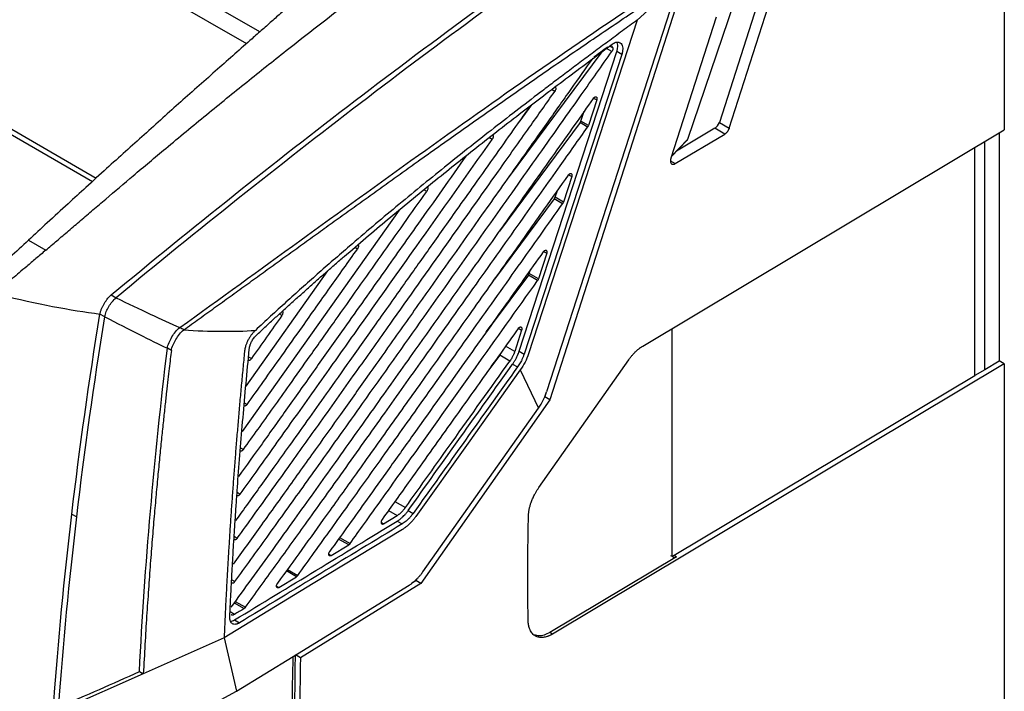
# Model space of a CAD drawing. Header units: millimetres. Extents: x -0.39 to 0.76, y -0.29 to 0.59.
# Tile 128 of 137: x 0.61 to 0.76, y 0.39 to 0.49. Entities that reach past the tile are written whole.
import ezdxf

# ---------------------------------------------------------------- set-up
doc = ezdxf.new("R2010")
doc.units = ezdxf.units.MM

msp = doc.modelspace()

# ---------------------------------------------------------------- linework, layer by layer
at = {"color": 7, "linetype": 'Continuous', "lineweight": 25}
for p, q in [((0.75577, 0.51681), (0.75577, 0.46945)), ((0.64915, 0.48347), (0.62603, 0.49684)), ((0.62708, 0.49345), (0.64726, 0.4818)), ((0.70841, 0.48993), (0.7032, 0.48517)), ((0.72125, 0.49011), (0.71497, 0.47053)), ((0.71639, 0.46971), (0.72286, 0.48991)), ((0.70909, 0.4881), (0.6907, 0.43082)), ((0.70792, 0.48664), (0.69024, 0.43195)), ((0.71705, 0.4876), (0.71042, 0.46808)), ((0.7032, 0.48517), (0.68764, 0.4374)), ((0.71451, 0.48561), (0.70803, 0.46541)), ((0.5897, 0.48337), (0.62575, 0.46256)), ((0.5897, 0.48255), (0.6252, 0.46206)), ((0.69813, 0.48061), (0.68471, 0.46258)), ((0.6863, 0.43778), (0.70028, 0.48066)), ((0.70099, 0.48025), (0.68701, 0.43737)), ((0.70099, 0.48025), (0.70029, 0.48066)), ((0.69742, 0.47375), (0.69622, 0.47009)), ((0.68806, 0.47302), (0.68639, 0.47077)), ((0.69514, 0.47071), (0.69562, 0.47213)), ((0.69502, 0.47049), (0.68348, 0.45498)), ((0.69611, 0.46986), (0.69502, 0.47049)), ((0.69622, 0.47009), (0.69514, 0.47071)), ((0.71434, 0.46968), (0.70884, 0.46639)), ((0.71576, 0.46886), (0.71434, 0.46968)), ((0.71497, 0.47053), (0.71639, 0.46971)), ((0.70399, 0.43849), (0.75577, 0.46945)), ((0.70812, 0.46567), (0.71042, 0.46808)), ((0.70866, 0.46462), (0.71576, 0.46886)), ((0.75504, 0.46901), (0.75504, 0.43639)), ((0.70809, 0.4656), (0.71033, 0.46795)), ((0.75298, 0.43513), (0.75298, 0.46778)), ((0.69383, 0.46277), (0.69264, 0.45911)), ((0.69144, 0.4598), (0.69178, 0.46079)), ((0.69264, 0.45911), (0.69144, 0.4598)), ((0.69132, 0.45957), (0.68279, 0.44811)), ((0.69252, 0.45888), (0.69132, 0.45957)), ((0.66914, 0.45798), (0.64663, 0.42627)), ((0.61604, 0.45365), (0.61851, 0.45223)), ((0.69025, 0.45179), (0.68905, 0.44812)), ((0.65888, 0.44926), (0.64718, 0.43276)), ((0.68762, 0.44866), (0.6823, 0.44152)), ((0.68894, 0.44789), (0.68762, 0.44866)), ((0.68774, 0.44888), (0.68793, 0.44946)), ((0.68905, 0.44812), (0.68774, 0.44888)), ((0.68261, 0.44787), (0.68279, 0.44811)), ((0.62787, 0.44583), (0.62858, 0.44542)), ((0.62699, 0.44268), (0.62628, 0.44309)), ((0.68157, 0.44053), (0.6823, 0.44152)), ((0.68666, 0.4408), (0.68567, 0.43775)), ((0.70815, 0.44061), (0.70815, 0.40876)), ((0.6365, 0.43788), (0.63593, 0.4382)), ((0.68352, 0.43721), (0.68181, 0.43492)), ((0.68497, 0.43637), (0.68352, 0.43721)), ((0.6863, 0.43778), (0.68701, 0.43737)), ((0.68537, 0.43594), (0.68607, 0.43553)), ((0.68912, 0.41826), (0.702, 0.43656)), ((0.75577, 0.43597), (0.69107, 0.39729)), ((0.75298, 0.43516), (0.75504, 0.43639)), ((0.75577, 0.43597), (0.75504, 0.43639)), ((0.75577, 0.43597), (0.75577, 0.37606)), ((0.68647, 0.4351), (0.68908, 0.42964)), ((0.7085, 0.40857), (0.75157, 0.43432)), ((0.75298, 0.43513), (0.75157, 0.43432)), ((0.69, 0.43123), (0.69018, 0.43181)), ((0.6907, 0.43082), (0.67221, 0.40455)), ((0.68988, 0.43106), (0.69, 0.43123)), ((0.6907, 0.43082), (0.69, 0.43123)), ((0.67251, 0.40619), (0.68908, 0.42964)), ((0.67042, 0.41498), (0.67113, 0.41457)), ((0.62225, 0.41447), (0.62296, 0.41406)), ((0.66689, 0.41309), (0.66885, 0.41428)), ((0.66886, 0.41347), (0.66957, 0.41306)), ((0.6594, 0.40853), (0.6619, 0.41005)), ((0.70885, 0.40836), (0.6907, 0.39751)), ((0.7085, 0.40857), (0.70885, 0.40836)), ((0.6519, 0.40397), (0.6544, 0.40549)), ((0.67096, 0.40462), (0.67151, 0.40496)), ((0.67151, 0.40496), (0.67169, 0.40522)), ((0.67221, 0.40455), (0.67151, 0.40496)), ((0.65395, 0.39409), (0.67057, 0.40431)), ((0.67221, 0.40455), (0.65498, 0.39389)), ((0.64555, 0.39931), (0.64625, 0.3989)), ((0.64406, 0.39677), (0.63249, 0.39162)), ((0.64406, 0.39677), (0.64583, 0.3891)), ((0.69107, 0.39729), (0.6907, 0.39751)), ((0.65498, 0.39389), (0.65427, 0.3943)), ((0.63193, 0.39194), (0.63249, 0.39162)), ((0.63249, 0.39162), (0.62105, 0.38652)), ((0.62639, 0.37867), (0.64583, 0.3891))]:
    msp.add_line(p, q, dxfattribs=at)
at = {"color": 9, "linetype": 'Continuous', "lineweight": 25}
for p, q in [((0.69957, 0.48067), (0.69881, 0.48111)), ((0.69972, 0.48118), (0.69926, 0.48145)), ((0.6914, 0.47495), (0.69093, 0.47522)), ((0.69696, 0.47401), (0.69742, 0.47375)), ((0.68243, 0.46808), (0.68198, 0.46834)), ((0.75157, 0.43432), (0.75157, 0.46693)), ((0.70797, 0.46502), (0.70866, 0.46462)), ((0.69338, 0.46303), (0.69383, 0.46277)), ((0.67307, 0.46065), (0.67266, 0.46088)), ((0.66314, 0.45239), (0.66277, 0.45261)), ((0.68979, 0.45205), (0.69025, 0.45179)), ((0.65234, 0.4429), (0.652, 0.44309)), ((0.6862, 0.44107), (0.68666, 0.4408)), ((0.68567, 0.43775), (0.68437, 0.4385)), ((0.64755, 0.43695), (0.64796, 0.43671)), ((0.64695, 0.43041), (0.64737, 0.43017)), ((0.64641, 0.42395), (0.64684, 0.4237)), ((0.64592, 0.41758), (0.64636, 0.41732)), ((0.66852, 0.41628), (0.67002, 0.41541)), ((0.66761, 0.415), (0.66885, 0.41428)), ((0.66654, 0.41329), (0.66689, 0.41309)), ((0.64551, 0.41128), (0.64595, 0.41102)), ((0.6619, 0.41005), (0.66044, 0.41089)), ((0.66059, 0.4111), (0.66209, 0.41024)), ((0.65905, 0.40873), (0.6594, 0.40853)), ((0.6544, 0.40549), (0.65297, 0.40632)), ((0.65312, 0.40653), (0.6546, 0.40568)), ((0.64515, 0.40507), (0.64561, 0.4048)), ((0.65156, 0.40417), (0.6519, 0.40397)), ((0.64563, 0.40197), (0.64711, 0.40112)), ((0.64555, 0.40011), (0.64491, 0.40048)), ((0.64548, 0.40176), (0.64691, 0.40093))]:
    msp.add_line(p, q, dxfattribs=at)
at = {"color": 7, "linetype": 'Continuous', "lineweight": 25, "flags": 128}
for points in [[(0.68647, 0.4351), (0.679, 0.42462), (0.67152, 0.41413)], [(0.66958, 0.41225), (0.65682, 0.40451), (0.64406, 0.39677)], [(0.64583, 0.3891), (0.64989, 0.39159), (0.65395, 0.39409)]]:
    msp.add_lwpolyline(points, dxfattribs=at)
at = {"color": 7, "linetype": 'Continuous', "lineweight": 25}
for centre, major_axis, ratio, start_param, end_param in [((0.71434, 0.47049), (0.000487, 0.000873), 0.567223, 3.918486, 5.05295), ((0.7099, 0.46778), (0.000524, 0.000334), 0.223804, 5.54171, 6.010807)]:
    msp.add_ellipse(centre, major_axis=major_axis, ratio=ratio, start_param=start_param, end_param=end_param, dxfattribs=at)
for points, knots in [([(0.61851, 0.45223), (0.61905, 0.45268), (0.62014, 0.45361), (0.62181, 0.45503), (0.62353, 0.4565), (0.6253, 0.45802), (0.62781, 0.46015), (0.63128, 0.4631), (0.63608, 0.46713), (0.6415, 0.47161), (0.64725, 0.47628), (0.65407, 0.48171), (0.66174, 0.48767), (0.66856, 0.49279), (0.67336, 0.4963), (0.67637, 0.49847), (0.67931, 0.50057), (0.6822, 0.50259), (0.68502, 0.50453), (0.68689, 0.50579), (0.68781, 0.50642)], [0, 0, 0, 0, 0.023316, 0.047472, 0.072469, 0.098308, 0.124992, 0.182222, 0.249982, 0.334822, 0.418134, 0.499916, 0.630338, 0.749929, 0.793915, 0.836981, 0.879125, 0.920344, 0.960636, 1, 1, 1, 1]), ([(0.62787, 0.44583), (0.63372, 0.45066), (0.63955, 0.4554), (0.6512, 0.46467), (0.66864, 0.47828), (0.686, 0.49098), (0.69763, 0.49906)], [0, 0, 0, 0, 0.25, 0.25, 0.5, 1, 1, 1, 1]), ([(0.65804, 0.4913), (0.65759, 0.49091), (0.65669, 0.49011), (0.65531, 0.4889), (0.65391, 0.48766), (0.65248, 0.48641), (0.65103, 0.48512), (0.64955, 0.48382), (0.64692, 0.4815), (0.64302, 0.47805), (0.63875, 0.47426), (0.63524, 0.47113), (0.6326, 0.46876), (0.62992, 0.46635), (0.62714, 0.46384), (0.62441, 0.46135), (0.62158, 0.45876), (0.61883, 0.45624), (0.61694, 0.45449), (0.61604, 0.45365)], [0, 0, 0, 0, 0.032812, 0.066175, 0.100087, 0.134548, 0.169557, 0.205113, 0.241215, 0.358747, 0.484201, 0.544766, 0.608286, 0.67131, 0.735114, 0.805075, 0.865436, 0.935859, 1, 1, 1, 1]), ([(0.63828, 0.44083), (0.63902, 0.44136), (0.64049, 0.44242), (0.64271, 0.44402), (0.64493, 0.44562), (0.64716, 0.44723), (0.6494, 0.44885), (0.65164, 0.45047), (0.65389, 0.45209), (0.65615, 0.45372), (0.65841, 0.45535), (0.66068, 0.45698), (0.66296, 0.45862), (0.66525, 0.46026), (0.66754, 0.46191), (0.66984, 0.46355), (0.67236, 0.46535), (0.67512, 0.46731), (0.6781, 0.46942), (0.68111, 0.47154), (0.68415, 0.47367), (0.6872, 0.4758), (0.69028, 0.47793), (0.69338, 0.48006), (0.6965, 0.48219), (0.69964, 0.48432), (0.70281, 0.48644), (0.70493, 0.48784), (0.70599, 0.48855)], [0, 0, 0, 0, 0.031873, 0.063902, 0.096089, 0.128432, 0.160933, 0.193591, 0.226407, 0.25938, 0.292512, 0.325802, 0.35925, 0.392857, 0.426623, 0.460547, 0.494631, 0.538499, 0.582781, 0.627478, 0.672588, 0.718114, 0.764055, 0.810412, 0.857185, 0.904374, 0.951979, 1, 1, 1, 1]), ([(0.70321, 0.48517), (0.7025, 0.48465), (0.7011, 0.48362), (0.69902, 0.48209), (0.697, 0.48058), (0.69502, 0.47911), (0.69309, 0.47766), (0.69121, 0.47624), (0.68761, 0.47351), (0.68242, 0.46951), (0.67551, 0.46405), (0.66875, 0.45853), (0.66345, 0.45406), (0.6597, 0.45081), (0.65741, 0.44881), (0.65515, 0.4468), (0.65292, 0.44479), (0.65071, 0.44278), (0.64925, 0.44143), (0.64853, 0.44075)], [0, 0, 0, 0, 0.038454, 0.07604, 0.112759, 0.148611, 0.183598, 0.217718, 0.250973, 0.379458, 0.500899, 0.62817, 0.750288, 0.792985, 0.835246, 0.877074, 0.918473, 0.959447, 1, 1, 1, 1]), ([(0.64869, 0.44009), (0.6491, 0.44046), (0.64991, 0.44122), (0.65113, 0.44235), (0.65237, 0.44347), (0.65361, 0.4446), (0.65487, 0.44573), (0.65613, 0.44685), (0.6574, 0.44798), (0.65868, 0.44911), (0.65997, 0.45023), (0.66289, 0.45277), (0.66755, 0.45672), (0.67386, 0.4619), (0.68028, 0.46703), (0.68556, 0.47113), (0.68982, 0.47438), (0.69298, 0.47677), (0.69626, 0.47922), (0.69848, 0.48087), (0.69961, 0.48171)], [0, 0, 0, 0, 0.024345, 0.048833, 0.073465, 0.098242, 0.123165, 0.148234, 0.17345, 0.198813, 0.224325, 0.249986, 0.372451, 0.49964, 0.621479, 0.749549, 0.808856, 0.870366, 0.93408, 1, 1, 1, 1]), ([(0.697, 0.47989), (0.69732, 0.48014), (0.69798, 0.48062), (0.69864, 0.48111), (0.69897, 0.48136)], [0, 0, 0, 0, 0.496684, 1, 1, 1, 1]), ([(0.69953, 0.48145), (0.69956, 0.48143), (0.69966, 0.48139), (0.69969, 0.48126), (0.69972, 0.48118)], [0, 0, 0, 0, 0.343825, 1, 1, 1, 1]), ([(0.69972, 0.48118), (0.69972, 0.48116), (0.69972, 0.48113), (0.69972, 0.48107), (0.69972, 0.481), (0.69969, 0.48091), (0.69965, 0.4808), (0.6996, 0.48071), (0.69957, 0.48067)], [0, 0, 0, 0, 0.125394, 0.248791, 0.372964, 0.500637, 0.750616, 1, 1, 1, 1]), ([(0.69961, 0.48171), (0.69964, 0.48173), (0.6997, 0.48178), (0.6998, 0.48183), (0.69989, 0.48188), (0.70001, 0.48194), (0.70016, 0.48199), (0.70033, 0.48202), (0.70049, 0.48201), (0.70069, 0.48196), (0.7009, 0.48182), (0.70107, 0.48154), (0.70113, 0.48124), (0.70113, 0.48096), (0.70111, 0.48073), (0.70107, 0.48049), (0.70102, 0.48033), (0.70099, 0.48025)], [0, 0, 0, 0, 0.031827, 0.063508, 0.095186, 0.127006, 0.189935, 0.252982, 0.316605, 0.380444, 0.506821, 0.629373, 0.750742, 0.812007, 0.873482, 0.936509, 1, 1, 1, 1]), ([(0.70028, 0.48066), (0.70033, 0.48082), (0.70042, 0.48114), (0.70043, 0.48158), (0.70038, 0.48188), (0.70031, 0.48199), (0.7003, 0.48201)], [0, 0, 0, 0, 0.31083, 0.621705, 0.932028, 1, 1, 1, 1]), ([(0.69684, 0.47973), (0.6958, 0.47825), (0.69358, 0.4751), (0.69003, 0.47009), (0.6858, 0.46411), (0.67989, 0.45577), (0.67378, 0.44715), (0.66828, 0.43939), (0.66437, 0.43389), (0.66087, 0.42895), (0.65709, 0.42365), (0.65324, 0.41827), (0.64923, 0.41268), (0.64661, 0.40906), (0.64533, 0.40729)], [0, 0, 0, 0, 0.0610467, 0.1301215, 0.2072243, 0.3081712, 0.4755581, 0.5636738, 0.6294857, 0.7032966, 0.7679372, 0.8491362, 0.9264902, 1, 1, 1, 1]), ([(0.64561, 0.4048), (0.64637, 0.40585), (0.64791, 0.40798), (0.65024, 0.41121), (0.65263, 0.41453), (0.65507, 0.41793), (0.65884, 0.4232), (0.66472, 0.43145), (0.67339, 0.44368), (0.68223, 0.45614), (0.68973, 0.46674), (0.69506, 0.47427), (0.69812, 0.47861), (0.69957, 0.48067)], [0, 0, 0, 0, 0.041663, 0.084438, 0.128325, 0.173323, 0.219432, 0.336789, 0.5, 0.702492, 0.829067, 0.918505, 1, 1, 1, 1]), ([(0.69145, 0.47559), (0.69146, 0.47559), (0.6915, 0.47557), (0.69154, 0.4755), (0.69156, 0.47539), (0.69154, 0.47524), (0.69149, 0.47509), (0.69143, 0.47499), (0.6914, 0.47495)], [0, 0, 0, 0, 0.063095, 0.250771, 0.435969, 0.622405, 0.810126, 1, 1, 1, 1]), ([(0.69691, 0.47395), (0.69603, 0.4727), (0.69418, 0.47008), (0.69126, 0.46596), (0.6881, 0.4615), (0.68434, 0.4562), (0.67875, 0.44831), (0.67243, 0.4394), (0.66559, 0.42977), (0.65985, 0.42171), (0.65491, 0.41481), (0.65105, 0.40945), (0.64801, 0.40524), (0.64601, 0.40249), (0.64503, 0.40113)], [0, 0, 0, 0, 0.051367, 0.107804, 0.16931, 0.234857, 0.325958, 0.493838, 0.60127, 0.722383, 0.825945, 0.885843, 0.943861, 1, 1, 1, 1]), ([(0.64595, 0.41102), (0.64674, 0.41211), (0.64834, 0.41433), (0.65077, 0.41771), (0.65394, 0.42214), (0.6581, 0.42797), (0.66297, 0.43481), (0.669, 0.44332), (0.6757, 0.45277), (0.68235, 0.46216), (0.68751, 0.46944), (0.69019, 0.47324), (0.6914, 0.47495)], [0, 0, 0, 0, 0.051511, 0.104467, 0.158869, 0.260068, 0.378486, 0.479778, 0.658861, 0.821835, 0.919982, 1, 1, 1, 1]), ([(0.69691, 0.47395), (0.69692, 0.47397), (0.69694, 0.474), (0.69698, 0.47404), (0.69702, 0.47408), (0.69707, 0.47412), (0.69714, 0.47417), (0.69724, 0.4742), (0.69734, 0.47419), (0.69741, 0.47413), (0.69744, 0.47405), (0.69745, 0.47397), (0.69745, 0.4739), (0.69744, 0.47383), (0.69743, 0.47378), (0.69742, 0.47375)], [0, 0, 0, 0, 0.041103, 0.082648, 0.125347, 0.187236, 0.251161, 0.377393, 0.50192, 0.624863, 0.748579, 0.811118, 0.873533, 0.937097, 1, 1, 1, 1]), ([(0.68788, 0.47288), (0.68719, 0.4719), (0.68556, 0.4696), (0.68289, 0.46582), (0.68007, 0.46185), (0.67753, 0.45827), (0.67539, 0.45525), (0.67349, 0.45256), (0.67165, 0.44997), (0.6691, 0.44637), (0.66591, 0.44187), (0.66218, 0.43661), (0.65889, 0.43197), (0.65599, 0.42789), (0.65349, 0.42439), (0.65129, 0.42132), (0.64933, 0.41859), (0.64751, 0.41604), (0.6463, 0.41437), (0.6457, 0.41354)], [0, 0, 0, 0, 0.0495046, 0.1158381, 0.1909079, 0.2502015, 0.2967893, 0.3433771, 0.3859338, 0.4277437, 0.5250449, 0.6132498, 0.6937663, 0.7592499, 0.8195743, 0.8710288, 0.914946, 0.9579363, 1, 1, 1, 1]), ([(0.64711, 0.40112), (0.64782, 0.4021), (0.64924, 0.40407), (0.65139, 0.40703), (0.65354, 0.41001), (0.65668, 0.41437), (0.66107, 0.42051), (0.66656, 0.42822), (0.67303, 0.43731), (0.67974, 0.44677), (0.6864, 0.45616), (0.69171, 0.46365), (0.69479, 0.468), (0.69611, 0.46986)], [0, 0, 0, 0, 0.042967, 0.086221, 0.129765, 0.173596, 0.276958, 0.398119, 0.509923, 0.673584, 0.810324, 0.919129, 1, 1, 1, 1]), ([(0.69502, 0.47049), (0.69504, 0.4705), (0.69506, 0.47054), (0.69509, 0.4706), (0.69512, 0.47065), (0.69514, 0.47069), (0.69514, 0.47071)], [0, 0, 0, 0, 0.252186, 0.499997, 0.747809, 1, 1, 1, 1]), ([(0.69622, 0.47009), (0.69622, 0.47007), (0.6962, 0.47003), (0.69617, 0.46997), (0.69614, 0.46991), (0.69612, 0.46988), (0.69611, 0.46986)], [0, 0, 0, 0, 0.25218, 0.499987, 0.7478, 1, 1, 1, 1]), ([(0.71638, 0.46971), (0.71637, 0.46968), (0.71636, 0.46962), (0.71632, 0.46954), (0.71628, 0.46945), (0.71623, 0.46937), (0.71618, 0.46929), (0.71611, 0.46919), (0.71601, 0.46907), (0.71589, 0.46895), (0.7158, 0.46889), (0.71576, 0.46886)], [0, 0, 0, 0, 0.084701, 0.167866, 0.250238, 0.332587, 0.415678, 0.500262, 0.667534, 0.832066, 1, 1, 1, 1]), ([(0.64636, 0.41732), (0.64712, 0.41837), (0.64868, 0.42055), (0.65109, 0.42391), (0.65363, 0.42748), (0.65632, 0.43125), (0.65974, 0.43607), (0.66486, 0.44329), (0.67264, 0.45426), (0.67883, 0.463), (0.68243, 0.46808)], [0, 0, 0, 0, 0.06242, 0.128826, 0.199219, 0.273598, 0.351963, 0.483891, 0.699903, 1, 1, 1, 1]), ([(0.68248, 0.46872), (0.68249, 0.46872), (0.68253, 0.46871), (0.68257, 0.46864), (0.68259, 0.46852), (0.68257, 0.46838), (0.68252, 0.46822), (0.68246, 0.46813), (0.68243, 0.46808)], [0, 0, 0, 0, 0.053942, 0.242342, 0.430745, 0.620761, 0.810214, 1, 1, 1, 1]), ([(0.67874, 0.46576), (0.67643, 0.4625), (0.6724, 0.45681), (0.66644, 0.44841), (0.66153, 0.44148), (0.65703, 0.43513), (0.65323, 0.42979), (0.64959, 0.42468), (0.64725, 0.42142), (0.64613, 0.41986)], [0, 0, 0, 0, 0.2130602, 0.3713745, 0.5488882, 0.6655302, 0.7863754, 0.8978651, 1, 1, 1, 1]), ([(0.70803, 0.46541), (0.70803, 0.46538), (0.70801, 0.46533), (0.70799, 0.46525), (0.70798, 0.46517), (0.70797, 0.4651), (0.70797, 0.46494), (0.70801, 0.46472), (0.70813, 0.46458), (0.70824, 0.46454), (0.70832, 0.46452), (0.70842, 0.46453), (0.70853, 0.46455), (0.70862, 0.4646), (0.70866, 0.46462)], [0, 0, 0, 0, 0.044495, 0.088542, 0.132143, 0.175296, 0.218003, 0.412084, 0.616753, 0.673474, 0.740167, 0.816824, 0.903438, 1, 1, 1, 1]), ([(0.69332, 0.46297), (0.69218, 0.46136), (0.6895, 0.45758), (0.68489, 0.45108), (0.67922, 0.4431), (0.67345, 0.43496), (0.66793, 0.42721), (0.6632, 0.42057), (0.65895, 0.41463), (0.6552, 0.40942), (0.65287, 0.40619), (0.65171, 0.40459)], [0, 0, 0, 0, 0.082655, 0.193843, 0.333563, 0.492418, 0.611412, 0.731639, 0.833554, 0.917297, 1, 1, 1, 1]), ([(0.69332, 0.46297), (0.69333, 0.46299), (0.69335, 0.46301), (0.69339, 0.46305), (0.69343, 0.4631), (0.69348, 0.46314), (0.69356, 0.46318), (0.69365, 0.46322), (0.69375, 0.46321), (0.69382, 0.46315), (0.69386, 0.46307), (0.69387, 0.46298), (0.69386, 0.46292), (0.69385, 0.46284), (0.69384, 0.46279), (0.69383, 0.46277)], [0, 0, 0, 0, 0.0411009, 0.0826436, 0.1253421, 0.1872313, 0.2511582, 0.3773966, 0.501928, 0.624867, 0.748576, 0.8111126, 0.8735281, 0.9370937, 1, 1, 1, 1]), ([(0.67312, 0.46129), (0.67313, 0.46129), (0.67317, 0.46128), (0.67321, 0.46121), (0.67323, 0.46109), (0.67321, 0.46095), (0.67316, 0.46079), (0.6731, 0.46069), (0.67307, 0.46065)], [0, 0, 0, 0, 0.042658, 0.233957, 0.42568, 0.616697, 0.806893, 1, 1, 1, 1]), ([(0.64683, 0.42371), (0.64753, 0.42468), (0.64896, 0.42668), (0.65115, 0.42975), (0.65364, 0.43324), (0.65659, 0.4374), (0.66096, 0.44356), (0.66652, 0.45141), (0.67089, 0.45757), (0.67307, 0.46065)], [0, 0, 0, 0, 0.079189, 0.16252, 0.249995, 0.362965, 0.499992, 0.749994, 1, 1, 1, 1]), ([(0.69132, 0.45957), (0.69133, 0.45959), (0.69136, 0.45962), (0.69139, 0.45968), (0.69142, 0.45974), (0.69143, 0.45978), (0.69144, 0.4598)], [0, 0, 0, 0, 0.252186, 0.499997, 0.747809, 1, 1, 1, 1]), ([(0.6546, 0.40568), (0.65539, 0.40678), (0.657, 0.409), (0.65944, 0.4124), (0.66258, 0.41677), (0.66679, 0.42267), (0.6726, 0.43083), (0.6792, 0.44011), (0.68602, 0.44971), (0.69041, 0.4559), (0.69252, 0.45888)], [0, 0, 0, 0, 0.062076, 0.126054, 0.191935, 0.309243, 0.458889, 0.651791, 0.832161, 1, 1, 1, 1]), ([(0.69264, 0.45911), (0.69263, 0.45909), (0.69262, 0.45905), (0.69259, 0.45899), (0.69256, 0.45893), (0.69253, 0.4589), (0.69252, 0.45888)], [0, 0, 0, 0, 0.252199, 0.500013, 0.74782, 1, 1, 1, 1]), ([(0.61604, 0.45365), (0.61515, 0.45283), (0.61344, 0.45124), (0.61172, 0.44964), (0.61089, 0.44886)], [0, 0, 0, 0, 0.514573, 1, 1, 1, 1]), ([(0.6632, 0.45304), (0.6632, 0.45304), (0.66324, 0.45303), (0.66328, 0.45296), (0.6633, 0.45285), (0.66329, 0.4527), (0.66323, 0.45254), (0.66317, 0.45244), (0.66314, 0.45239)], [0, 0, 0, 0, 0.029715, 0.223705, 0.417998, 0.611532, 0.804278, 1, 1, 1, 1]), ([(0.61851, 0.45223), (0.61804, 0.45183), (0.61714, 0.45106), (0.61587, 0.44998), (0.61474, 0.44902), (0.61383, 0.44825), (0.61328, 0.44779), (0.61305, 0.4476)], [0, 0, 0, 0, 0.257487, 0.499999, 0.699997, 0.876476, 1, 1, 1, 1]), ([(0.64737, 0.43017), (0.64814, 0.43125), (0.64979, 0.43357), (0.65242, 0.43727), (0.65559, 0.44174), (0.6592, 0.44684), (0.66183, 0.45054), (0.66314, 0.45239)], [0, 0, 0, 0, 0.146347, 0.313011, 0.499994, 0.749997, 1, 1, 1, 1]), ([(0.68974, 0.45199), (0.68786, 0.44935), (0.68398, 0.44389), (0.67771, 0.43507), (0.67208, 0.42716), (0.66743, 0.42064), (0.66433, 0.4163), (0.66166, 0.41257), (0.66, 0.41026), (0.6592, 0.40915)], [0, 0, 0, 0, 0.18486, 0.381651, 0.61752, 0.738258, 0.838139, 0.921762, 1, 1, 1, 1]), ([(0.68974, 0.45199), (0.68975, 0.452), (0.68977, 0.45203), (0.6898, 0.45207), (0.68984, 0.45211), (0.68989, 0.45216), (0.68997, 0.4522), (0.69006, 0.45223), (0.69016, 0.45223), (0.69024, 0.45217), (0.69027, 0.45208), (0.69028, 0.452), (0.69028, 0.45193), (0.69027, 0.45186), (0.69026, 0.45181), (0.69025, 0.45179)], [0, 0, 0, 0, 0.041099, 0.082639, 0.125335, 0.18722, 0.251147, 0.37739, 0.501929, 0.624868, 0.748573, 0.811108, 0.873524, 0.93709, 1, 1, 1, 1]), ([(0.68762, 0.44866), (0.68763, 0.44867), (0.68766, 0.44871), (0.68769, 0.44877), (0.68772, 0.44882), (0.68773, 0.44886), (0.68774, 0.44888)], [0, 0, 0, 0, 0.252186, 0.499997, 0.747809, 1, 1, 1, 1]), ([(0.66209, 0.41024), (0.66277, 0.41119), (0.66426, 0.41326), (0.66666, 0.41662), (0.66942, 0.42048), (0.67392, 0.42679), (0.68047, 0.43599), (0.68597, 0.44372), (0.68894, 0.44789)], [0, 0, 0, 0, 0.075971, 0.165276, 0.267913, 0.383885, 0.667965, 1, 1, 1, 1]), ([(0.68905, 0.44813), (0.68905, 0.44811), (0.68903, 0.44807), (0.68901, 0.44801), (0.68897, 0.44795), (0.68895, 0.44791), (0.68894, 0.44789)], [0, 0, 0, 0, 0.252194, 0.500006, 0.747816, 1, 1, 1, 1]), ([(0.62628, 0.44309), (0.62628, 0.44311), (0.6263, 0.44317), (0.62632, 0.4433), (0.62637, 0.44346), (0.62643, 0.44365), (0.62653, 0.4439), (0.62667, 0.4442), (0.62687, 0.44457), (0.62705, 0.44486), (0.62721, 0.44509), (0.62734, 0.44527), (0.6275, 0.44546), (0.62768, 0.44566), (0.62781, 0.44577), (0.62787, 0.44583)], [0, 0, 0, 0, 0.023968, 0.065454, 0.124492, 0.192189, 0.249978, 0.374924, 0.499719, 0.624742, 0.691968, 0.749847, 0.833505, 0.916971, 1, 1, 1, 1]), ([(0.65234, 0.4429), (0.65237, 0.44294), (0.65243, 0.44302), (0.65249, 0.44318), (0.65251, 0.44334), (0.65248, 0.44346), (0.65244, 0.44353), (0.6524, 0.44354), (0.6524, 0.44354)], [0, 0, 0, 0, 0.1663304, 0.3589886, 0.5707511, 0.7879995, 0.9877377, 1, 1, 1, 1]), ([(0.64853, 0.44075), (0.64849, 0.44071), (0.64841, 0.44064), (0.64829, 0.44051), (0.64817, 0.44038), (0.64806, 0.44025), (0.6479, 0.44004), (0.6477, 0.43974), (0.64747, 0.43934), (0.64728, 0.43893), (0.64715, 0.43857), (0.64706, 0.43825), (0.64701, 0.43798), (0.64699, 0.43781), (0.64698, 0.43772)], [0, 0, 0, 0, 0.050762, 0.101042, 0.151027, 0.200904, 0.250864, 0.374622, 0.500033, 0.625296, 0.749204, 0.832326, 0.915633, 1, 1, 1, 1]), ([(0.64766, 0.43806), (0.64766, 0.43811), (0.64767, 0.43819), (0.6477, 0.43833), (0.64773, 0.43846), (0.64777, 0.4386), (0.64781, 0.43873), (0.64786, 0.43887), (0.64792, 0.43901), (0.64801, 0.43919), (0.64814, 0.43941), (0.6483, 0.43966), (0.64849, 0.43989), (0.64862, 0.44002), (0.64869, 0.44009)], [0, 0, 0, 0, 0.064143, 0.127109, 0.189241, 0.250898, 0.312446, 0.374255, 0.436688, 0.500099, 0.625941, 0.749265, 0.872988, 1, 1, 1, 1]), ([(0.68615, 0.44101), (0.68449, 0.43867), (0.68125, 0.43412), (0.67609, 0.42689), (0.67127, 0.42012), (0.66802, 0.41557), (0.66669, 0.41371)], [0, 0, 0, 0, 0.256292, 0.499999, 0.794912, 1, 1, 1, 1]), ([(0.68615, 0.44101), (0.68616, 0.44102), (0.68619, 0.44106), (0.68623, 0.4411), (0.68628, 0.44115), (0.68632, 0.44118), (0.68637, 0.44121), (0.68642, 0.44123), (0.6865, 0.44125), (0.68658, 0.44124), (0.68665, 0.44118), (0.68669, 0.4411), (0.6867, 0.44102), (0.6867, 0.44095), (0.68669, 0.44088), (0.68667, 0.44083), (0.68666, 0.4408)], [0, 0, 0, 0, 0.05095, 0.10061, 0.149861, 0.199606, 0.250723, 0.31269, 0.37549, 0.500348, 0.625197, 0.74955, 0.811457, 0.873825, 0.936848, 1, 1, 1, 1]), ([(0.70824, 0.44104), (0.70822, 0.44098), (0.70816, 0.44084), (0.70816, 0.4407), (0.70815, 0.44061)], [0, 0, 0, 0, 0.3501654, 1, 1, 1, 1]), ([(0.702, 0.43656), (0.70204, 0.43662), (0.70212, 0.43673), (0.70225, 0.4369), (0.70238, 0.43706), (0.70251, 0.43722), (0.70264, 0.43737), (0.70283, 0.43757), (0.70307, 0.43781), (0.70337, 0.43807), (0.70368, 0.4383), (0.70389, 0.43843), (0.70399, 0.43849)], [0, 0, 0, 0, 0.070039, 0.139816, 0.209457, 0.279089, 0.348841, 0.418838, 0.564605, 0.709283, 0.85403, 1, 1, 1, 1]), ([(0.6365, 0.43788), (0.63645, 0.43748), (0.63635, 0.43662), (0.63618, 0.43524), (0.636, 0.43366), (0.6358, 0.43188), (0.63558, 0.42991), (0.63535, 0.42775), (0.6351, 0.4254), (0.63485, 0.42285), (0.63458, 0.42012), (0.63431, 0.41719), (0.63403, 0.41408), (0.63376, 0.41078), (0.63348, 0.4073), (0.63322, 0.40363), (0.63296, 0.39978), (0.63271, 0.39575), (0.63257, 0.39302), (0.63249, 0.39162)], [0, 0, 0, 0, 0.025324, 0.054836, 0.088535, 0.126422, 0.168497, 0.214759, 0.265209, 0.319846, 0.37867, 0.441681, 0.50888, 0.580265, 0.655837, 0.735597, 0.819544, 0.907678, 1, 1, 1, 1]), ([(0.64698, 0.43772), (0.6469, 0.43692), (0.64674, 0.43531), (0.64652, 0.43292), (0.6463, 0.43055), (0.6461, 0.42819), (0.6459, 0.42584), (0.64571, 0.42351), (0.64553, 0.4212), (0.64535, 0.4189), (0.64519, 0.41662), (0.64503, 0.41435), (0.64488, 0.4121), (0.64474, 0.40986), (0.6446, 0.40764), (0.64448, 0.40544), (0.64436, 0.40325), (0.64425, 0.40108), (0.64415, 0.39892), (0.64409, 0.39749), (0.64406, 0.39677)], [0, 0, 0, 0, 0.058034, 0.115773, 0.173215, 0.230364, 0.287218, 0.34378, 0.400049, 0.456028, 0.511716, 0.567115, 0.622225, 0.677048, 0.731585, 0.785835, 0.839801, 0.893483, 0.946883, 1, 1, 1, 1]), ([(0.64487, 0.39972), (0.6449, 0.40041), (0.64497, 0.40179), (0.64507, 0.40386), (0.64518, 0.40595), (0.6453, 0.40806), (0.64542, 0.41017), (0.64556, 0.4123), (0.6457, 0.41444), (0.64585, 0.4166), (0.64606, 0.41961), (0.64636, 0.42349), (0.64676, 0.42828), (0.64719, 0.43315), (0.6475, 0.43642), (0.64766, 0.43806)], [0, 0, 0, 0, 0.054552, 0.109354, 0.164404, 0.219706, 0.275258, 0.331062, 0.38712, 0.443431, 0.499997, 0.622741, 0.746985, 0.872735, 1, 1, 1, 1]), ([(0.68567, 0.43775), (0.68565, 0.43771), (0.68562, 0.43761), (0.68557, 0.43747), (0.68551, 0.43732), (0.68544, 0.43718), (0.68536, 0.43701), (0.68525, 0.43681), (0.68512, 0.43659), (0.68502, 0.43644), (0.68497, 0.43637)], [0, 0, 0, 0, 0.100271, 0.200148, 0.299905, 0.399816, 0.500155, 0.666876, 0.833067, 1, 1, 1, 1]), ([(0.68537, 0.43594), (0.68541, 0.436), (0.68549, 0.43611), (0.6856, 0.43628), (0.68571, 0.43646), (0.68581, 0.43664), (0.68593, 0.43687), (0.68606, 0.43714), (0.68619, 0.43746), (0.68627, 0.43767), (0.6863, 0.43778)], [0, 0, 0, 0, 0.100329, 0.2002559, 0.3000551, 0.400002, 0.5003709, 0.6670445, 0.8331638, 1, 1, 1, 1]), ([(0.68701, 0.43737), (0.68699, 0.43731), (0.68694, 0.43718), (0.68687, 0.43699), (0.68679, 0.4368), (0.68671, 0.43661), (0.6866, 0.43638), (0.68645, 0.43611), (0.68627, 0.43581), (0.68614, 0.43563), (0.68608, 0.43553)], [0, 0, 0, 0, 0.100196, 0.199993, 0.299665, 0.399486, 0.499729, 0.666612, 0.832943, 1, 1, 1, 1]), ([(0.64752, 0.43649), (0.64752, 0.43649), (0.64754, 0.43648), (0.64759, 0.43647), (0.64768, 0.43648), (0.64777, 0.43652), (0.64787, 0.4366), (0.64793, 0.43668), (0.64796, 0.43671)], [0, 0, 0, 0, 0.005136, 0.189349, 0.383508, 0.590645, 0.79982, 1, 1, 1, 1]), ([(0.67002, 0.41541), (0.67225, 0.41853), (0.67723, 0.42551), (0.68221, 0.4325), (0.68497, 0.43637)], [0, 0, 0, 0, 0.446453, 1, 1, 1, 1]), ([(0.67042, 0.41498), (0.67291, 0.41847), (0.6754, 0.42196), (0.68039, 0.42895), (0.68288, 0.43244), (0.68537, 0.43594)], [0, 0, 0, 0, 0.5, 0.5, 1, 1, 1, 1]), ([(0.68608, 0.43553), (0.68358, 0.43204), (0.68109, 0.42854), (0.67611, 0.42155), (0.67362, 0.41806), (0.67113, 0.41457)], [0, 0, 0, 0, 0.5, 0.5, 1, 1, 1, 1]), ([(0.64737, 0.43017), (0.64734, 0.43013), (0.64728, 0.43006), (0.64718, 0.42998), (0.64709, 0.42993), (0.647, 0.42992), (0.64695, 0.42994), (0.64693, 0.42995)], [0, 0, 0, 0, 0.196871, 0.403193, 0.607126, 0.807357, 1, 1, 1, 1]), ([(0.64683, 0.42371), (0.64681, 0.42367), (0.64675, 0.4236), (0.64665, 0.42352), (0.64655, 0.42347), (0.64647, 0.42346), (0.64641, 0.42347), (0.64639, 0.42348), (0.64639, 0.42348)], [0, 0, 0, 0, 0.195961, 0.401264, 0.604195, 0.803478, 0.999747, 1, 1, 1, 1]), ([(0.64636, 0.41732), (0.64634, 0.41729), (0.64628, 0.41721), (0.64618, 0.41714), (0.64608, 0.41709), (0.646, 0.41708), (0.64594, 0.41708), (0.64592, 0.4171), (0.64592, 0.4171)], [0, 0, 0, 0, 0.195189, 0.399614, 0.601684, 0.800165, 0.99566, 1, 1, 1, 1]), ([(0.68764, 0.41415), (0.68764, 0.41421), (0.68764, 0.41434), (0.68766, 0.41453), (0.68768, 0.41472), (0.68771, 0.41492), (0.68774, 0.41511), (0.68778, 0.41531), (0.68783, 0.41551), (0.68789, 0.41572), (0.68795, 0.41592), (0.68806, 0.41624), (0.68822, 0.41667), (0.68845, 0.41715), (0.68867, 0.41757), (0.68889, 0.41792), (0.68904, 0.41815), (0.68912, 0.41826)], [0, 0, 0, 0, 0.048476, 0.096567, 0.144366, 0.191969, 0.239473, 0.286975, 0.334572, 0.382362, 0.430439, 0.478899, 0.606435, 0.734103, 0.822757, 0.911187, 1, 1, 1, 1]), ([(0.66885, 0.41428), (0.66889, 0.41431), (0.66897, 0.41435), (0.66908, 0.41443), (0.6692, 0.41452), (0.6693, 0.41461), (0.66941, 0.4147), (0.66951, 0.4148), (0.6696, 0.4149), (0.66969, 0.415), (0.66978, 0.4151), (0.66987, 0.4152), (0.66995, 0.4153), (0.67, 0.41537), (0.67002, 0.41541)], [0, 0, 0, 0, 0.093951, 0.185972, 0.276062, 0.364221, 0.450451, 0.534749, 0.617118, 0.697555, 0.776062, 0.852639, 0.927285, 1, 1, 1, 1]), ([(0.66886, 0.41347), (0.66891, 0.4135), (0.669, 0.41356), (0.66914, 0.41365), (0.66928, 0.41376), (0.66941, 0.41387), (0.66955, 0.41399), (0.66972, 0.41415), (0.66994, 0.41437), (0.67019, 0.41466), (0.67034, 0.41487), (0.67042, 0.41498)], [0, 0, 0, 0, 0.083772, 0.167134, 0.250292, 0.33345, 0.416814, 0.50059, 0.667244, 0.833169, 1, 1, 1, 1]), ([(0.67113, 0.41457), (0.67109, 0.41451), (0.67101, 0.41441), (0.67089, 0.41426), (0.67077, 0.41411), (0.67064, 0.41397), (0.67052, 0.41383), (0.67034, 0.41366), (0.67012, 0.41346), (0.66985, 0.41324), (0.66966, 0.41312), (0.66957, 0.41306)], [0, 0, 0, 0, 0.0835924, 0.1667803, 0.2497667, 0.332756, 0.4159525, 0.499559, 0.6665489, 0.8328136, 1, 1, 1, 1]), ([(0.64555, 0.39931), (0.64943, 0.40167), (0.65332, 0.40403), (0.66109, 0.40875), (0.66498, 0.41111), (0.66886, 0.41347)], [0, 0, 0, 0, 0.5, 0.5, 1, 1, 1, 1]), ([(0.66669, 0.41371), (0.66668, 0.41369), (0.66666, 0.41366), (0.66662, 0.4136), (0.66659, 0.41353), (0.66656, 0.41344), (0.66654, 0.41333), (0.66654, 0.41323), (0.66656, 0.41313), (0.66662, 0.41306), (0.6667, 0.41303), (0.6668, 0.41304), (0.66686, 0.41307), (0.66689, 0.41309)], [0, 0, 0, 0, 0.043362, 0.096328, 0.160406, 0.236992, 0.326926, 0.429818, 0.543337, 0.662951, 0.782635, 0.896437, 1, 1, 1, 1]), ([(0.67152, 0.41413), (0.67148, 0.41408), (0.6714, 0.41396), (0.67127, 0.4138), (0.67114, 0.41364), (0.67101, 0.41348), (0.67088, 0.41333), (0.67074, 0.41319), (0.67059, 0.41304), (0.67038, 0.41285), (0.67011, 0.41262), (0.66982, 0.41241), (0.66965, 0.4123), (0.66958, 0.41225)], [0, 0, 0, 0, 0.0714219, 0.1428423, 0.2142677, 0.2857009, 0.3571423, 0.4285898, 0.50004, 0.5814898, 0.7494433, 0.9018229, 1, 1, 1, 1]), ([(0.6876, 0.39921), (0.68759, 0.3997), (0.68757, 0.40068), (0.68756, 0.40216), (0.68754, 0.40365), (0.68754, 0.40514), (0.68754, 0.40663), (0.68754, 0.40813), (0.68756, 0.40963), (0.68758, 0.41113), (0.6876, 0.41264), (0.68763, 0.41365), (0.68764, 0.41415)], [0, 0, 0, 0, 0.100016, 0.200022, 0.300019, 0.400011, 0.5, 0.599989, 0.699981, 0.799978, 0.899984, 1, 1, 1, 1]), ([(0.66957, 0.41306), (0.66568, 0.4107), (0.6618, 0.40834), (0.65402, 0.40362), (0.65014, 0.40126), (0.64625, 0.3989)], [0, 0, 0, 0, 0.5, 0.5, 1, 1, 1, 1]), ([(0.64595, 0.41102), (0.64593, 0.41099), (0.64587, 0.41091), (0.64577, 0.41084), (0.64567, 0.41079), (0.64559, 0.41078), (0.64553, 0.41078), (0.64551, 0.4108), (0.64551, 0.4108)], [0, 0, 0, 0, 0.197892, 0.400673, 0.600051, 0.795116, 0.989365, 1, 1, 1, 1]), ([(0.6594, 0.40853), (0.65938, 0.40852), (0.65935, 0.4085), (0.65931, 0.40849), (0.65927, 0.40848), (0.65923, 0.40848), (0.65919, 0.40848), (0.65915, 0.4085), (0.6591, 0.40853), (0.65906, 0.4086), (0.65904, 0.40873), (0.65906, 0.40884), (0.65909, 0.40894), (0.65912, 0.40901), (0.65916, 0.40908), (0.65919, 0.40913), (0.6592, 0.40915)], [0, 0, 0, 0, 0.049415, 0.098234, 0.147448, 0.198025, 0.250855, 0.313405, 0.376216, 0.500341, 0.624478, 0.749488, 0.812389, 0.874592, 0.937815, 1, 1, 1, 1]), ([(0.66209, 0.41024), (0.66208, 0.41022), (0.66205, 0.41018), (0.662, 0.41013), (0.66195, 0.41008), (0.66191, 0.41006), (0.6619, 0.41005)], [0, 0, 0, 0, 0.252811, 0.499962, 0.747132, 1, 1, 1, 1]), ([(0.70801, 0.40852), (0.70802, 0.40851), (0.70807, 0.40848), (0.70818, 0.40846), (0.70833, 0.40848), (0.70844, 0.40854), (0.7085, 0.40857)], [0, 0, 0, 0, 0.1300814, 0.3975992, 0.6982668, 1, 1, 1, 1]), ([(0.70815, 0.40877), (0.70816, 0.40874), (0.70816, 0.40868), (0.70817, 0.40861), (0.70819, 0.40853), (0.70822, 0.40846), (0.70826, 0.4084), (0.70831, 0.40834), (0.70837, 0.4083), (0.70845, 0.40827), (0.70853, 0.40826), (0.70863, 0.40827), (0.70874, 0.4083), (0.70881, 0.40834), (0.70885, 0.40836)], [0, 0, 0, 0, 0.0625363, 0.1288553, 0.1989568, 0.2728404, 0.3505056, 0.431952, 0.517179, 0.606186, 0.6989724, 0.7955373, 0.8958801, 1, 1, 1, 1]), ([(0.67057, 0.4043), (0.67062, 0.40434), (0.67072, 0.4044), (0.67087, 0.4045), (0.67101, 0.40461), (0.67116, 0.40472), (0.6713, 0.40484), (0.67145, 0.40497), (0.6716, 0.40511), (0.67181, 0.40532), (0.67206, 0.40561), (0.67231, 0.40592), (0.67246, 0.40612), (0.67251, 0.40619)], [0, 0, 0, 0, 0.071442, 0.142876, 0.214309, 0.285742, 0.357177, 0.42861, 0.50004, 0.586747, 0.749448, 0.908847, 1, 1, 1, 1]), ([(0.64561, 0.4048), (0.64558, 0.40477), (0.64552, 0.4047), (0.64543, 0.40462), (0.64533, 0.40457), (0.64524, 0.40456), (0.64518, 0.40457), (0.64516, 0.40459), (0.64516, 0.40459)], [0, 0, 0, 0, 0.1988355, 0.3967999, 0.5927666, 0.7919424, 0.9895497, 1, 1, 1, 1]), ([(0.6546, 0.40568), (0.65458, 0.40566), (0.65455, 0.40562), (0.6545, 0.40557), (0.65445, 0.40553), (0.65442, 0.4055), (0.6544, 0.40549)], [0, 0, 0, 0, 0.252845, 0.500009, 0.747169, 1, 1, 1, 1]), ([(0.6519, 0.40397), (0.65189, 0.40397), (0.65187, 0.40395), (0.65183, 0.40393), (0.65179, 0.40392), (0.65174, 0.40392), (0.65168, 0.40393), (0.65162, 0.40396), (0.65157, 0.40405), (0.65155, 0.40417), (0.65157, 0.40429), (0.65161, 0.4044), (0.65165, 0.4045), (0.65169, 0.40456), (0.65171, 0.40459)], [0, 0, 0, 0, 0.041073, 0.082605, 0.125261, 0.187156, 0.251005, 0.377115, 0.501664, 0.623142, 0.748652, 0.834293, 0.91675, 1, 1, 1, 1]), ([(0.64711, 0.40112), (0.64709, 0.4011), (0.64706, 0.40106), (0.64701, 0.40101), (0.64696, 0.40097), (0.64693, 0.40095), (0.64691, 0.40093)], [0, 0, 0, 0, 0.252844, 0.500009, 0.747169, 1, 1, 1, 1]), ([(0.64625, 0.3989), (0.64622, 0.39888), (0.64616, 0.39884), (0.64607, 0.3988), (0.64597, 0.39876), (0.64588, 0.39873), (0.64579, 0.39871), (0.64565, 0.39868), (0.64546, 0.39868), (0.64525, 0.39876), (0.64508, 0.3989), (0.64497, 0.39909), (0.6449, 0.3993), (0.64487, 0.3995), (0.64487, 0.39965), (0.64487, 0.39972)], [0, 0, 0, 0, 0.0419628, 0.0834726, 0.1247101, 0.1658599, 0.2071075, 0.2486373, 0.3699991, 0.4913973, 0.6153638, 0.7403662, 0.8274351, 0.9134121, 1, 1, 1, 1]), ([(0.64497, 0.3991), (0.64498, 0.3991), (0.64507, 0.3991), (0.64527, 0.39916), (0.64545, 0.39926), (0.64555, 0.39931)], [0, 0, 0, 0, 0.049226, 0.528671, 1, 1, 1, 1]), ([(0.64555, 0.40011), (0.6455, 0.40008), (0.64541, 0.40003), (0.64527, 0.4), (0.64515, 0.4), (0.64509, 0.40003), (0.64505, 0.40005)], [0, 0, 0, 0, 0.2575873, 0.5155084, 0.7702595, 1, 1, 1, 1]), ([(0.69108, 0.39729), (0.69102, 0.39726), (0.69092, 0.3972), (0.69077, 0.39713), (0.69062, 0.39705), (0.69047, 0.39699), (0.69027, 0.39692), (0.69003, 0.39685), (0.68973, 0.3968), (0.68943, 0.39679), (0.68906, 0.39683), (0.68871, 0.39695), (0.68841, 0.39715), (0.6882, 0.39735), (0.68802, 0.39759), (0.68788, 0.39785), (0.68778, 0.3981), (0.68771, 0.39835), (0.68765, 0.39862), (0.68761, 0.3989), (0.68761, 0.3991), (0.6876, 0.39921)], [0, 0, 0, 0, 0.028529, 0.056968, 0.085375, 0.113802, 0.142307, 0.197785, 0.253332, 0.317684, 0.382103, 0.497781, 0.563225, 0.628735, 0.692375, 0.756081, 0.805113, 0.85374, 0.902242, 0.950902, 1, 1, 1, 1]), ([(0.6907, 0.39751), (0.69042, 0.39737), (0.6899, 0.39711), (0.68913, 0.39696), (0.68872, 0.3971), (0.6885, 0.39717)], [0, 0, 0, 0, 0.34737, 0.650101, 1, 1, 1, 1]), ([(0.6573, 0.33508), (0.65662, 0.33972), (0.65604, 0.34442), (0.65507, 0.35399), (0.65469, 0.35884), (0.65413, 0.36869), (0.65396, 0.37368), (0.6538, 0.38379), (0.65382, 0.38891), (0.65395, 0.39409)], [0, 0, 0, 0, 0.25, 0.25, 0.5, 0.5, 0.75, 0.75, 1, 1, 1, 1]), ([(0.65727, 0.34003), (0.6572, 0.34054), (0.65707, 0.34155), (0.65687, 0.34307), (0.65668, 0.34459), (0.65649, 0.34613), (0.65632, 0.34766), (0.65615, 0.3492), (0.65598, 0.35075), (0.65583, 0.3523), (0.65568, 0.35386), (0.65554, 0.35542), (0.6554, 0.35699), (0.65528, 0.35856), (0.65516, 0.36014), (0.65504, 0.36172), (0.65494, 0.36331), (0.65484, 0.3649), (0.65472, 0.36697), (0.65459, 0.36953), (0.65446, 0.37257), (0.65436, 0.37562), (0.65428, 0.3787), (0.65422, 0.38179), (0.6542, 0.38489), (0.6542, 0.38801), (0.65422, 0.39115), (0.65425, 0.39325), (0.65427, 0.3943)], [0, 0, 0, 0, 0.029454, 0.058902, 0.088345, 0.117784, 0.14722, 0.176652, 0.206083, 0.235513, 0.264942, 0.294372, 0.323802, 0.353235, 0.38267, 0.412108, 0.441551, 0.470998, 0.500451, 0.555977, 0.611487, 0.666985, 0.722475, 0.777964, 0.833456, 0.888956, 0.944469, 1, 1, 1, 1]), ([(0.65498, 0.39389), (0.65497, 0.39334), (0.65495, 0.39222), (0.65493, 0.39056), (0.65491, 0.38889), (0.6549, 0.38724), (0.6549, 0.38558), (0.65491, 0.38394), (0.65492, 0.38229), (0.65495, 0.38065), (0.65497, 0.37902), (0.65501, 0.37739), (0.65505, 0.37576), (0.6551, 0.37414), (0.65516, 0.37252), (0.65522, 0.37091), (0.65529, 0.3693), (0.65537, 0.36769), (0.65548, 0.36562), (0.65563, 0.36308), (0.65583, 0.36008), (0.65606, 0.3571), (0.65632, 0.35414), (0.6566, 0.3512), (0.65691, 0.34828), (0.65724, 0.34538), (0.65759, 0.34249), (0.65785, 0.34058), (0.65798, 0.33962)], [0, 0, 0, 0, 0.029401, 0.058796, 0.088186, 0.117572, 0.146954, 0.176334, 0.205712, 0.235089, 0.264465, 0.293842, 0.323219, 0.352599, 0.381981, 0.411366, 0.440756, 0.47015, 0.49955, 0.555177, 0.610786, 0.666384, 0.721975, 0.777563, 0.833155, 0.888755, 0.944368, 1, 1, 1, 1])]:
    msp.add_open_spline(points, degree=3, knots=knots, dxfattribs=at)
for points in [[(0.69833, 0.49865), (0.6867, 0.49057), (0.66356, 0.47363), (0.64028, 0.45509), (0.62858, 0.44542)], [(0.63771, 0.44116), (0.64927, 0.44948), (0.67199, 0.46607), (0.69423, 0.48164), (0.70528, 0.48896)], [(0.61202, 0.44583), (0.61721, 0.44457), (0.62204, 0.44364), (0.62628, 0.44309)], [(0.62699, 0.44268), (0.62703, 0.44292), (0.62716, 0.44345), (0.62754, 0.44418), (0.62801, 0.44486), (0.62838, 0.44526), (0.62858, 0.44542)], [(0.62858, 0.44542), (0.63203, 0.44375), (0.63512, 0.44231), (0.63771, 0.44116)], [(0.62225, 0.41447), (0.62336, 0.42392), (0.62471, 0.43346), (0.62628, 0.44309)], [(0.65234, 0.4429), (0.65088, 0.44083), (0.64942, 0.43877), (0.64796, 0.43671)], [(0.62296, 0.41406), (0.62407, 0.42351), (0.62541, 0.43306), (0.62699, 0.44268)], [(0.62699, 0.44268), (0.63047, 0.44089), (0.63352, 0.43936), (0.63593, 0.4382)], [(0.63593, 0.4382), (0.63596, 0.43846), (0.63615, 0.43902), (0.63656, 0.43982), (0.63707, 0.44057), (0.63749, 0.441), (0.63771, 0.44116)], [(0.6365, 0.43788), (0.63653, 0.43814), (0.63673, 0.43868), (0.63714, 0.43948), (0.63765, 0.44023), (0.63806, 0.44067), (0.63828, 0.44083)], [(0.63828, 0.44083), (0.63809, 0.44094), (0.6379, 0.44105), (0.63771, 0.44116)], [(0.63828, 0.44083), (0.64195, 0.44058), (0.64541, 0.44056), (0.64853, 0.44075)], [(0.63193, 0.39194), (0.6327, 0.4071), (0.63405, 0.42254), (0.63593, 0.4382)], [(0.68764, 0.4374), (0.68738, 0.4366), (0.68697, 0.4358), (0.68647, 0.4351)], [(0.68908, 0.42964), (0.68958, 0.43034), (0.68998, 0.43115), (0.69024, 0.43195)], [(0.61967, 0.38732), (0.62031, 0.39627), (0.62117, 0.40532), (0.62225, 0.41447)], [(0.62038, 0.38691), (0.62102, 0.39586), (0.62188, 0.40491), (0.62296, 0.41406)], [(0.64691, 0.40093), (0.64646, 0.40066), (0.64601, 0.40038), (0.64555, 0.40011)], [(0.62038, 0.38691), (0.62433, 0.38851), (0.62818, 0.39019), (0.63193, 0.39194)]]:
    msp.add_open_spline(points, degree=3, dxfattribs=at)

doc.saveas('drawing.dxf')
